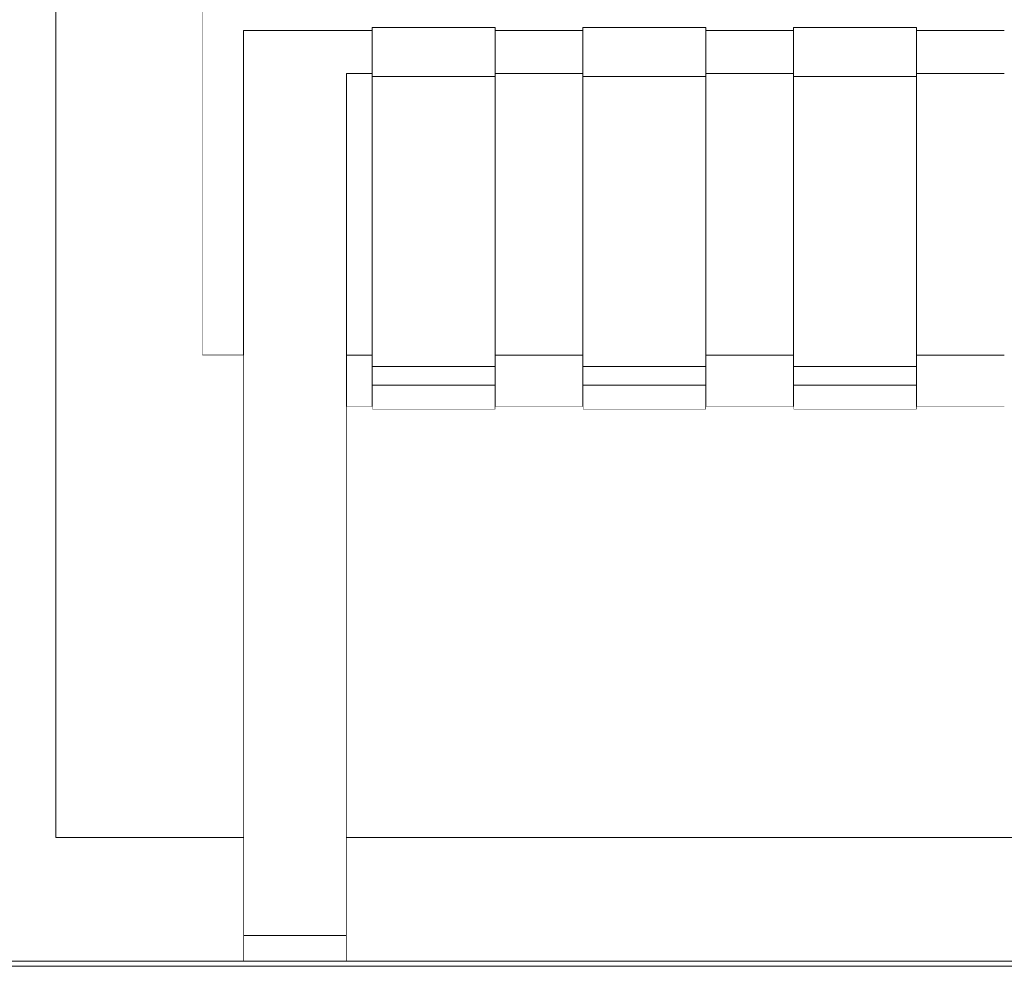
# Model space of a CAD drawing. Header units: millimetres. Extents: x -30280 to 100171, y -17460 to 4378.
# Tile 210 of 256: x 75495 to 75877, y -9810 to -9442. Entities that reach past the tile are written whole.
import ezdxf

# ---------------------------------------------------------------- set-up
doc = ezdxf.new("R2010")
doc.units = ezdxf.units.MM
doc.header["$MEASUREMENT"] = 0
doc.linetypes.add('Wipeout_Contour', pattern=[1000, 0, -1000])
for name, color, linetype in [('Nuevo_09_EI_Mobiliari general', 7, 'Continuous'), ('Nuevo_14_PAV_Soft Light Grey 0554', 7, 'Continuous'), ('Nuevo_Ventanas Archicad', 7, 'Continuous')]:
    doc.layers.add(name, color=color, linetype=linetype)
for name, color, linetype, lineweight in [('Nuevo_09_EI_Mobiliari general_Pluma_Nº__1', 7, 'Continuous', 5), ('Nuevo_14_PAV_Soft Light Grey 0554_Pluma_Nº__29', 7, 'Continuous', 20), ('Nuevo_Ventanas Archicad_Pluma_Nº__1', 7, 'Continuous', 5)]:
    doc.layers.add(name, color=color, linetype=linetype, lineweight=lineweight)

# ---------------------------------------------------------------- blocks, each defined once
blk = doc.blocks.new('Elem Sección_286_3', base_point=(91863.52, -13459.98))
at = {"color": 254, "linetype": 'Wipeout_Contour', "lineweight": 0, "ltscale": 304692.840211}
blk.add_wipeout([(75565.36, -9508.54), (75565.36, -9572.72), (75581.36, -9572.72), (75581.36, -9508.54)], dxfattribs=at).dxf.layer = 'Nuevo_09_EI_Mobiliari general'
at = {"color": 254, "linetype": 'Wipeout_Contour', "lineweight": 0, "ltscale": 304903.17187}
blk.add_wipeout([(75621.36, -9508.54), (75621.36, -9572.72), (75631.36, -9572.72), (75631.36, -9508.54)], dxfattribs=at).dxf.layer = 'Nuevo_09_EI_Mobiliari general'
at = {"color": 254, "linetype": 'Wipeout_Contour', "lineweight": 0, "ltscale": 305179.881891}
blk.add_wipeout([(75679.06, -9508.54), (75679.06, -9572.72), (75713.12, -9572.72), (75713.12, -9508.54)], dxfattribs=at).dxf.layer = 'Nuevo_09_EI_Mobiliari general'
at = {"color": 254, "linetype": 'Wipeout_Contour', "lineweight": 0, "ltscale": 305504.350524}
blk.add_wipeout([(75760.81, -9508.54), (75760.81, -9572.72), (75794.88, -9572.72), (75794.88, -9508.54)], dxfattribs=at).dxf.layer = 'Nuevo_09_EI_Mobiliari general'
at = {"color": 254, "linetype": 'Wipeout_Contour', "lineweight": 0, "ltscale": 305828.824632}
blk.add_wipeout([(75842.57, -9508.54), (75842.57, -9572.72), (75876.64, -9572.72), (75876.64, -9508.54)], dxfattribs=at).dxf.layer = 'Nuevo_09_EI_Mobiliari general'
at = {"color": 254, "linetype": 'Wipeout_Contour', "lineweight": 0, "ltscale": 305205.965855}
blk.add_wipeout([(75679.06, -9592.65), (75679.06, -9592.73), (75713.12, -9592.73), (75713.12, -9592.65)], dxfattribs=at).dxf.layer = 'Nuevo_09_EI_Mobiliari general'
at = {"color": 254, "linetype": 'Wipeout_Contour', "lineweight": 0, "ltscale": 305530.406797}
blk.add_wipeout([(75760.81, -9592.73), (75794.88, -9592.73), (75794.88, -9592.65), (75760.81, -9592.65)], dxfattribs=at).dxf.layer = 'Nuevo_09_EI_Mobiliari general'
at = {"color": 254, "linetype": 'Wipeout_Contour', "lineweight": 0, "ltscale": 305854.853261}
blk.add_wipeout([(75876.64, -9592.65), (75842.57, -9592.65), (75842.57, -9592.73), (75876.64, -9592.73)], dxfattribs=at).dxf.layer = 'Nuevo_09_EI_Mobiliari general'
at = {"color": 254, "linetype": 'Wipeout_Contour', "lineweight": 0, "ltscale": 3979395.991536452}
blk.add_wipeout([(75565.36, -9439.34), (75565.36, -9508.54), (75581.36, -9508.54), (75581.36, -9446.58), (75631.36, -9446.58), (75631.36, -9445.52), (75679.06, -9445.52), (75679.06, -9446.58), (75713.12, -9446.58), (75713.12, -9445.52), (75760.81, -9445.52), (75760.81, -9446.58), (75794.88, -9446.58), (75794.88, -9445.52), (75842.57, -9445.52), (75842.57, -9446.58), (75876.64, -9446.58), (75876.64, -9445.52), (75924.33, -9445.52), (75924.33, -9446.58), (75958.4, -9446.58), (75958.4, -9445.52), (76006.09, -9445.52), (76006.09, -9446.58), (76040.16, -9446.58), (76040.16, -9445.52), (76087.85, -9445.52), (76087.85, -9446.58), (76121.91, -9446.58), (76121.91, -9445.52), (76169.61, -9445.52), (76169.61, -9446.58), (76203.67, -9446.58), (76203.67, -9445.52), (76251.36, -9445.52), (76251.36, -9446.58), (76301.36, -9446.58), (76301.36, -9508.54), (76317.36, -9508.54), (76317.36, -9439.34), (76316.82, -9438.27), (76315.22, -9437.27), (76312.68, -9436.41), (76309.36, -9435.75), (76305.5, -9435.34), (76301.36, -9435.2), (75581.36, -9435.2), (75577.22, -9435.34), (75573.36, -9435.75), (75570.05, -9436.41), (75567.51, -9437.27), (75565.91, -9438.27)], dxfattribs=at).dxf.layer = 'Nuevo_09_EI_Mobiliari general'
at = {"color": 254, "linetype": 'Wipeout_Contour', "lineweight": 0, "ltscale": 305198.70672}
blk.add_wipeout([(75679.06, -9572.72), (75679.06, -9583.77), (75713.12, -9583.77), (75713.12, -9572.72)], dxfattribs=at).dxf.layer = 'Nuevo_09_EI_Mobiliari general'
at = {"color": 254, "linetype": 'Wipeout_Contour', "lineweight": 0, "ltscale": 305523.15537}
blk.add_wipeout([(75760.81, -9572.72), (75760.81, -9583.77), (75794.88, -9583.77), (75794.88, -9572.72)], dxfattribs=at).dxf.layer = 'Nuevo_09_EI_Mobiliari general'
at = {"color": 254, "linetype": 'Wipeout_Contour', "lineweight": 0, "ltscale": 305847.609531}
blk.add_wipeout([(75842.57, -9572.72), (75842.57, -9583.77), (75876.64, -9583.77), (75876.64, -9572.72)], dxfattribs=at).dxf.layer = 'Nuevo_09_EI_Mobiliari general'
at = {"layer": 'Nuevo_09_EI_Mobiliari general_Pluma_Nº__1', "color": 7, "linetype": 'Continuous', "lineweight": 5}
for p in [(75565.36, -9439.34), (75565.36, -9572.72)]:
    blk.add_line(p, (75565.36, -9508.54), dxfattribs=at)
at = {"color": 254, "linetype": 'Wipeout_Contour', "lineweight": 0, "ltscale": 304757.252509}
blk.add_wipeout([(75581.36, -9446.58), (75581.36, -9447.35), (75621.36, -9447.35), (75621.36, -9446.58)], dxfattribs=at).dxf.layer = 'Nuevo_09_EI_Mobiliari general'
at = {"color": 254, "linetype": 'Wipeout_Contour', "lineweight": 0, "ltscale": 305133.233229}
blk.add_wipeout([(75679.06, -9446.58), (75679.06, -9447.35), (75713.12, -9447.35), (75713.12, -9446.58)], dxfattribs=at).dxf.layer = 'Nuevo_09_EI_Mobiliari general'
at = {"color": 254, "linetype": 'Wipeout_Contour', "lineweight": 0, "ltscale": 305457.751389}
blk.add_wipeout([(75760.81, -9447.35), (75794.88, -9447.35), (75794.88, -9446.58), (75760.81, -9446.58)], dxfattribs=at).dxf.layer = 'Nuevo_09_EI_Mobiliari general'
at = {"color": 254, "linetype": 'Wipeout_Contour', "lineweight": 0, "ltscale": 305782.274946}
blk.add_wipeout([(75842.57, -9447.35), (75876.64, -9447.35), (75876.64, -9446.58), (75842.57, -9446.58)], dxfattribs=at).dxf.layer = 'Nuevo_09_EI_Mobiliari general'
at = {"color": 254, "linetype": 'Wipeout_Contour', "lineweight": 0, "ltscale": 304875.846126}
blk.add_wipeout([(75621.36, -9463.3), (75621.36, -9508.54), (75631.36, -9508.54), (75631.36, -9463.3)], dxfattribs=at).dxf.layer = 'Nuevo_09_EI_Mobiliari general'
at = {"color": 254, "linetype": 'Wipeout_Contour', "lineweight": 0, "ltscale": 305152.580926}
blk.add_wipeout([(75679.06, -9463.3), (75679.06, -9508.54), (75713.12, -9508.54), (75713.12, -9463.3)], dxfattribs=at).dxf.layer = 'Nuevo_09_EI_Mobiliari general'
at = {"color": 254, "linetype": 'Wipeout_Contour', "lineweight": 0, "ltscale": 305477.07856}
blk.add_wipeout([(75760.81, -9463.3), (75760.81, -9508.54), (75794.88, -9508.54), (75794.88, -9463.3)], dxfattribs=at).dxf.layer = 'Nuevo_09_EI_Mobiliari general'
at = {"color": 254, "linetype": 'Wipeout_Contour', "lineweight": 0, "ltscale": 305801.581596}
blk.add_wipeout([(75842.57, -9463.3), (75842.57, -9508.54), (75876.64, -9508.54), (75876.64, -9463.3)], dxfattribs=at).dxf.layer = 'Nuevo_09_EI_Mobiliari general'
at = {"color": 254, "linetype": 'Wipeout_Contour', "lineweight": 0, "ltscale": 305201.834528}
blk.add_wipeout([(75713.12, -9583.77), (75679.06, -9583.77), (75679.06, -9585.18), (75713.12, -9585.18)], dxfattribs=at).dxf.layer = 'Nuevo_09_EI_Mobiliari general'
at = {"color": 254, "linetype": 'Wipeout_Contour', "lineweight": 0, "ltscale": 305526.27985}
blk.add_wipeout([(75794.88, -9583.77), (75760.81, -9583.77), (75760.81, -9585.18), (75794.88, -9585.18)], dxfattribs=at).dxf.layer = 'Nuevo_09_EI_Mobiliari general'
at = {"color": 254, "linetype": 'Wipeout_Contour', "lineweight": 0, "ltscale": 305850.730684}
blk.add_wipeout([(75842.57, -9583.77), (75842.57, -9585.18), (75876.64, -9585.18), (75876.64, -9583.77)], dxfattribs=at).dxf.layer = 'Nuevo_09_EI_Mobiliari general'
at = {"color": 254, "linetype": 'Wipeout_Contour', "lineweight": 0, "ltscale": 304759.869223}
blk.add_wipeout([(75581.36, -9447.35), (75581.36, -9457.13), (75621.36, -9457.13), (75621.36, -9447.35)], dxfattribs=at).dxf.layer = 'Nuevo_09_EI_Mobiliari general'
at = {"color": 254, "linetype": 'Wipeout_Contour', "lineweight": 0, "ltscale": 305135.846705}
blk.add_wipeout([(75679.06, -9457.13), (75713.12, -9457.13), (75713.12, -9447.35), (75679.06, -9447.35)], dxfattribs=at).dxf.layer = 'Nuevo_09_EI_Mobiliari general'
at = {"color": 254, "linetype": 'Wipeout_Contour', "lineweight": 0, "ltscale": 305460.362116}
blk.add_wipeout([(75794.88, -9447.35), (75760.81, -9447.35), (75760.81, -9457.13), (75794.88, -9457.13)], dxfattribs=at).dxf.layer = 'Nuevo_09_EI_Mobiliari general'
at = {"color": 254, "linetype": 'Wipeout_Contour', "lineweight": 0, "ltscale": 305784.88289}
blk.add_wipeout([(75842.57, -9447.35), (75842.57, -9457.13), (75876.64, -9457.13), (75876.64, -9447.35)], dxfattribs=at).dxf.layer = 'Nuevo_09_EI_Mobiliari general'
at = {"color": 254, "linetype": 'Wipeout_Contour', "lineweight": 0, "ltscale": 305204.066711}
blk.add_wipeout([(75679.06, -9585.18), (75679.06, -9592.65), (75713.12, -9592.65), (75713.12, -9585.18)], dxfattribs=at).dxf.layer = 'Nuevo_09_EI_Mobiliari general'
at = {"color": 254, "linetype": 'Wipeout_Contour', "lineweight": 0, "ltscale": 305528.50964}
blk.add_wipeout([(75794.88, -9585.18), (75760.81, -9585.18), (75760.81, -9592.65), (75794.88, -9592.65)], dxfattribs=at).dxf.layer = 'Nuevo_09_EI_Mobiliari general'
at = {"color": 254, "linetype": 'Wipeout_Contour', "lineweight": 0, "ltscale": 305852.958104}
blk.add_wipeout([(75876.64, -9585.18), (75842.57, -9585.18), (75842.57, -9592.65), (75876.64, -9592.65)], dxfattribs=at).dxf.layer = 'Nuevo_09_EI_Mobiliari general'
at = {"layer": 'Nuevo_09_EI_Mobiliari general_Pluma_Nº__1', "color": 7, "linetype": 'Continuous', "lineweight": 5}
blk.add_line((75581.36, -9446.58), (75581.36, -9447.35), dxfattribs=at)
at = {"color": 254, "linetype": 'Wipeout_Contour', "lineweight": 0, "ltscale": 305295.076777}
blk.add_wipeout([(75760.81, -9445.52), (75713.12, -9445.52), (75713.12, -9446.74), (75760.81, -9446.74)], dxfattribs=at).dxf.layer = 'Nuevo_09_EI_Mobiliari general'
at = {"color": 254, "linetype": 'Wipeout_Contour', "lineweight": 0, "ltscale": 305619.598092}
blk.add_wipeout([(75842.57, -9445.52), (75794.88, -9445.52), (75794.88, -9446.74), (75842.57, -9446.74)], dxfattribs=at).dxf.layer = 'Nuevo_09_EI_Mobiliari general'
at = {"color": 254, "linetype": 'Wipeout_Contour', "lineweight": 0, "ltscale": 304856.480866}
blk.add_wipeout([(75631.36, -9446.58), (75621.36, -9446.58), (75621.36, -9447.35), (75631.36, -9447.35)], dxfattribs=at).dxf.layer = 'Nuevo_09_EI_Mobiliari general'
at = {"color": 254, "linetype": 'Wipeout_Contour', "lineweight": 0, "ltscale": 304762.589305}
blk.add_wipeout([(75581.36, -9457.13), (75581.36, -9458.32), (75621.36, -9458.32), (75621.36, -9457.13)], dxfattribs=at).dxf.layer = 'Nuevo_09_EI_Mobiliari general'
at = {"color": 254, "linetype": 'Wipeout_Contour', "lineweight": 0, "ltscale": 305138.563434}
blk.add_wipeout([(75713.12, -9457.13), (75679.06, -9457.13), (75679.06, -9458.32), (75713.12, -9458.32)], dxfattribs=at).dxf.layer = 'Nuevo_09_EI_Mobiliari general'
at = {"color": 254, "linetype": 'Wipeout_Contour', "lineweight": 0, "ltscale": 305463.075974}
blk.add_wipeout([(75760.81, -9457.13), (75760.81, -9458.32), (75794.88, -9458.32), (75794.88, -9457.13)], dxfattribs=at).dxf.layer = 'Nuevo_09_EI_Mobiliari general'
at = {"color": 254, "linetype": 'Wipeout_Contour', "lineweight": 0, "ltscale": 305787.593846}
blk.add_wipeout([(75842.57, -9458.32), (75876.64, -9458.32), (75876.64, -9457.13), (75842.57, -9457.13)], dxfattribs=at).dxf.layer = 'Nuevo_09_EI_Mobiliari general'
at = {"color": 254, "linetype": 'Wipeout_Contour', "lineweight": 0, "ltscale": 305366.322739}
blk.add_wipeout([(75760.81, -9584.34), (75713.12, -9584.34), (75713.12, -9593.62), (75760.81, -9593.62)], dxfattribs=at).dxf.layer = 'Nuevo_09_EI_Mobiliari general'
at = {"color": 254, "linetype": 'Wipeout_Contour', "lineweight": 0, "ltscale": 305690.768419}
blk.add_wipeout([(75842.57, -9584.34), (75794.88, -9584.34), (75794.88, -9593.62), (75842.57, -9593.62)], dxfattribs=at).dxf.layer = 'Nuevo_09_EI_Mobiliari general'
at = {"color": 254, "linetype": 'Wipeout_Contour', "lineweight": 0, "ltscale": 304764.122205}
blk.add_wipeout([(75581.36, -9463.3), (75621.36, -9463.3), (75621.36, -9458.32), (75581.36, -9458.32)], dxfattribs=at).dxf.layer = 'Nuevo_09_EI_Mobiliari general'
at = {"color": 254, "linetype": 'Wipeout_Contour', "lineweight": 0, "ltscale": 305140.094442}
blk.add_wipeout([(75713.12, -9458.32), (75679.06, -9458.32), (75679.06, -9463.3), (75713.12, -9463.3)], dxfattribs=at).dxf.layer = 'Nuevo_09_EI_Mobiliari general'
at = {"color": 254, "linetype": 'Wipeout_Contour', "lineweight": 0, "ltscale": 305464.605354}
blk.add_wipeout([(75794.88, -9458.32), (75760.81, -9458.32), (75760.81, -9463.3), (75794.88, -9463.3)], dxfattribs=at).dxf.layer = 'Nuevo_09_EI_Mobiliari general'
at = {"color": 254, "linetype": 'Wipeout_Contour', "lineweight": 0, "ltscale": 305789.121607}
blk.add_wipeout([(75842.57, -9458.32), (75842.57, -9463.3), (75876.64, -9463.3), (75876.64, -9458.32)], dxfattribs=at).dxf.layer = 'Nuevo_09_EI_Mobiliari general'
at = {"color": 254, "linetype": 'Wipeout_Contour', "lineweight": 0, "ltscale": 305362.162453}
blk.add_wipeout([(75713.12, -9584.34), (75760.81, -9584.34), (75760.81, -9577.05), (75713.12, -9577.05)], dxfattribs=at).dxf.layer = 'Nuevo_09_EI_Mobiliari general'
at = {"color": 254, "linetype": 'Wipeout_Contour', "lineweight": 0, "ltscale": 305686.612548}
blk.add_wipeout([(75794.88, -9584.34), (75842.57, -9584.34), (75842.57, -9577.05), (75794.88, -9577.05)], dxfattribs=at).dxf.layer = 'Nuevo_09_EI_Mobiliari general'
at = {"color": 254, "linetype": 'Wipeout_Contour', "lineweight": 0, "ltscale": 305368.687246}
blk.add_wipeout([(75760.81, -9593.62), (75713.12, -9593.62), (75713.12, -9593.75), (75760.81, -9593.75)], dxfattribs=at).dxf.layer = 'Nuevo_09_EI_Mobiliari general'
at = {"color": 254, "linetype": 'Wipeout_Contour', "lineweight": 0, "ltscale": 305693.130416}
blk.add_wipeout([(75842.57, -9593.62), (75794.88, -9593.62), (75794.88, -9593.75), (75842.57, -9593.75)], dxfattribs=at).dxf.layer = 'Nuevo_09_EI_Mobiliari general'
at = {"layer": 'Nuevo_09_EI_Mobiliari general_Pluma_Nº__1', "color": 7, "linetype": 'Continuous', "lineweight": 5}
for p, q in [((75581.36, -9447.35), (75581.36, -9457.13)), ((75581.36, -9457.13), (75581.36, -9458.32)), ((75713.12, -9584.34), (75713.12, -9593.62)), ((75760.81, -9584.34), (75713.12, -9584.34)), ((75760.81, -9584.34), (75760.81, -9593.62)), ((75794.88, -9584.34), (75794.88, -9593.62)), ((75842.57, -9584.34), (75794.88, -9584.34)), ((75842.57, -9584.34), (75842.57, -9593.62)), ((75713.12, -9593.62), (75713.12, -9593.75)), ((75760.81, -9593.75), (75713.12, -9593.75)), ((75794.88, -9592.73), (75760.81, -9592.73)), ((75760.81, -9593.62), (75760.81, -9593.75)), ((75794.88, -9593.62), (75794.88, -9593.75)), ((75842.57, -9593.75), (75794.88, -9593.75)), ((75876.64, -9592.73), (75842.57, -9592.73)), ((75842.57, -9593.62), (75842.57, -9593.75))]:
    blk.add_line(p, q, dxfattribs=at)
at = {"color": 254, "linetype": 'Wipeout_Contour', "lineweight": 0, "ltscale": 304859.096727}
blk.add_wipeout([(75631.36, -9447.35), (75621.36, -9447.35), (75621.36, -9457.13), (75631.36, -9457.13)], dxfattribs=at).dxf.layer = 'Nuevo_09_EI_Mobiliari general'
at = {"color": 254, "linetype": 'Wipeout_Contour', "lineweight": 0, "ltscale": 305298.001037}
blk.add_wipeout([(75760.81, -9446.74), (75713.12, -9446.74), (75713.12, -9457.33), (75760.81, -9457.33)], dxfattribs=at).dxf.layer = 'Nuevo_09_EI_Mobiliari general'
at = {"color": 254, "linetype": 'Wipeout_Contour', "lineweight": 0, "ltscale": 305622.519246}
blk.add_wipeout([(75842.57, -9446.74), (75794.88, -9446.74), (75794.88, -9457.33), (75842.57, -9457.33)], dxfattribs=at).dxf.layer = 'Nuevo_09_EI_Mobiliari general'
at = {"color": 254, "linetype": 'Wipeout_Contour', "lineweight": 0, "ltscale": 304770.49103}
blk.add_wipeout([(75621.36, -9463.3), (75581.36, -9463.3), (75581.36, -9483.93), (75621.36, -9483.93)], dxfattribs=at).dxf.layer = 'Nuevo_09_EI_Mobiliari general'
at = {"color": 254, "linetype": 'Wipeout_Contour', "lineweight": 0, "ltscale": 305981.222472}
blk.add_wipeout([(75876.64, -9464.49), (75876.64, -9577.05), (75924.33, -9577.05), (75924.33, -9464.49)], dxfattribs=at).dxf.layer = 'Nuevo_09_EI_Mobiliari general'
at = {"layer": 'Nuevo_09_EI_Mobiliari general_Pluma_Nº__1', "color": 7, "linetype": 'Continuous', "lineweight": 5}
for p, q in [((75713.12, -9445.52), (75713.12, -9446.74)), ((75760.81, -9445.52), (75713.12, -9445.52)), ((75760.81, -9445.52), (75760.81, -9446.74)), ((75794.88, -9445.52), (75794.88, -9446.74)), ((75842.57, -9445.52), (75794.88, -9445.52)), ((75842.57, -9445.52), (75842.57, -9446.74)), ((75581.36, -9446.58), (75621.36, -9446.58)), ((75794.88, -9446.58), (75760.81, -9446.58)), ((75876.64, -9446.58), (75842.57, -9446.58)), ((75581.36, -9458.32), (75581.36, -9463.3))]:
    blk.add_line(p, q, dxfattribs=at)
at = {"color": 254, "linetype": 'Wipeout_Contour', "lineweight": 0, "ltscale": 304970.560828}
blk.add_wipeout([(75679.06, -9445.52), (75631.36, -9445.52), (75631.36, -9446.74), (75679.06, -9446.74)], dxfattribs=at).dxf.layer = 'Nuevo_09_EI_Mobiliari general'
at = {"color": 254, "linetype": 'Wipeout_Contour', "lineweight": 0, "ltscale": 304861.815927}
blk.add_wipeout([(75631.36, -9457.13), (75621.36, -9457.13), (75621.36, -9458.32), (75631.36, -9458.32)], dxfattribs=at).dxf.layer = 'Nuevo_09_EI_Mobiliari general'
at = {"color": 254, "linetype": 'Wipeout_Contour', "lineweight": 0, "ltscale": 305301.088995}
blk.add_wipeout([(75760.81, -9457.33), (75713.12, -9457.33), (75713.12, -9459.21), (75760.81, -9459.21)], dxfattribs=at).dxf.layer = 'Nuevo_09_EI_Mobiliari general'
at = {"color": 254, "linetype": 'Wipeout_Contour', "lineweight": 0, "ltscale": 305625.603926}
blk.add_wipeout([(75842.57, -9457.33), (75794.88, -9457.33), (75794.88, -9459.21), (75842.57, -9459.21)], dxfattribs=at).dxf.layer = 'Nuevo_09_EI_Mobiliari general'
at = {"color": 254, "linetype": 'Wipeout_Contour', "lineweight": 0, "ltscale": 304779.508299}
blk.add_wipeout([(75621.36, -9483.93), (75581.36, -9483.93), (75581.36, -9499.53), (75621.36, -9499.53)], dxfattribs=at).dxf.layer = 'Nuevo_09_EI_Mobiliari general'
at = {"layer": 'Nuevo_09_EI_Mobiliari general_Pluma_Nº__1', "color": 7, "linetype": 'Continuous', "lineweight": 5}
blk.add_line((75581.36, -9463.3), (75581.36, -9483.93), dxfattribs=at)
at = {"color": 254, "linetype": 'Wipeout_Contour', "lineweight": 0, "ltscale": 304863.348324}
blk.add_wipeout([(75621.36, -9458.32), (75621.36, -9463.3), (75631.36, -9463.3), (75631.36, -9458.32)], dxfattribs=at).dxf.layer = 'Nuevo_09_EI_Mobiliari general'
at = {"color": 254, "linetype": 'Wipeout_Contour', "lineweight": 0, "ltscale": 305302.864313}
blk.add_wipeout([(75713.12, -9459.21), (75713.12, -9464.49), (75760.81, -9464.49), (75760.81, -9459.21)], dxfattribs=at).dxf.layer = 'Nuevo_09_EI_Mobiliari general'
at = {"color": 254, "linetype": 'Wipeout_Contour', "lineweight": 0, "ltscale": 305627.377359}
blk.add_wipeout([(75794.88, -9459.21), (75794.88, -9464.49), (75842.57, -9464.49), (75842.57, -9459.21)], dxfattribs=at).dxf.layer = 'Nuevo_09_EI_Mobiliari general'
at = {"color": 254, "linetype": 'Wipeout_Contour', "lineweight": 0, "ltscale": 304788.709618}
blk.add_wipeout([(75581.36, -9520.82), (75621.36, -9520.82), (75621.36, -9499.53), (75581.36, -9499.53)], dxfattribs=at).dxf.layer = 'Nuevo_09_EI_Mobiliari general'
at = {"layer": 'Nuevo_09_EI_Mobiliari general_Pluma_Nº__1', "color": 7, "linetype": 'Continuous', "lineweight": 5}
for p, q in [((75713.12, -9446.74), (75713.12, -9457.33)), ((75760.81, -9446.74), (75760.81, -9457.33)), ((75794.88, -9446.74), (75794.88, -9457.33)), ((75842.57, -9446.74), (75842.57, -9457.33)), ((75713.12, -9457.33), (75713.12, -9459.21)), ((75760.81, -9457.33), (75760.81, -9459.21)), ((75794.88, -9457.33), (75794.88, -9459.21)), ((75842.57, -9457.33), (75842.57, -9459.21)), ((75621.36, -9463.3), (75621.36, -9483.93)), ((75581.36, -9483.93), (75581.36, -9499.53)), ((75621.36, -9483.93), (75621.36, -9499.53))]:
    blk.add_line(p, q, dxfattribs=at)
at = {"color": 254, "linetype": 'Wipeout_Contour', "lineweight": 0, "ltscale": 304973.488199}
blk.add_wipeout([(75679.06, -9446.74), (75631.36, -9446.74), (75631.36, -9457.33), (75679.06, -9457.33)], dxfattribs=at).dxf.layer = 'Nuevo_09_EI_Mobiliari general'
at = {"color": 254, "linetype": 'Wipeout_Contour', "lineweight": 0, "ltscale": 305332.253349}
blk.add_wipeout([(75713.12, -9464.49), (75713.12, -9577.05), (75760.81, -9577.05), (75760.81, -9464.49)], dxfattribs=at).dxf.layer = 'Nuevo_09_EI_Mobiliari general'
at = {"color": 254, "linetype": 'Wipeout_Contour', "lineweight": 0, "ltscale": 305656.735195}
blk.add_wipeout([(75794.88, -9577.05), (75842.57, -9577.05), (75842.57, -9464.49), (75794.88, -9464.49)], dxfattribs=at).dxf.layer = 'Nuevo_09_EI_Mobiliari general'
at = {"color": 254, "linetype": 'Wipeout_Contour', "lineweight": 0, "ltscale": 304800.723773}
blk.add_wipeout([(75621.36, -9520.82), (75581.36, -9520.82), (75581.36, -9547.6), (75621.36, -9547.6)], dxfattribs=at).dxf.layer = 'Nuevo_09_EI_Mobiliari general'
at = {"layer": 'Nuevo_09_EI_Mobiliari general_Pluma_Nº__1', "color": 7, "linetype": 'Continuous', "lineweight": 5}
for p, q in [((75631.36, -9445.52), (75631.36, -9446.74)), ((75679.06, -9445.52), (75631.36, -9445.52)), ((75679.06, -9445.52), (75679.06, -9446.74)), ((75631.36, -9446.58), (75621.36, -9446.58)), ((75713.12, -9446.58), (75679.06, -9446.58)), ((75713.12, -9459.21), (75713.12, -9464.49)), ((75760.81, -9459.21), (75760.81, -9464.49)), ((75794.88, -9459.21), (75794.88, -9464.49)), ((75842.57, -9459.21), (75842.57, -9464.49)), ((75760.81, -9464.49), (75713.12, -9464.49)), ((75713.12, -9464.49), (75713.12, -9577.05)), ((75794.88, -9463.3), (75760.81, -9463.3)), ((75760.81, -9577.05), (75760.81, -9464.49)), ((75842.57, -9464.49), (75794.88, -9464.49)), ((75794.88, -9464.49), (75794.88, -9577.05)), ((75876.64, -9463.3), (75842.57, -9463.3)), ((75842.57, -9577.05), (75842.57, -9464.49)), ((75581.36, -9499.53), (75581.36, -9520.82)), ((75621.36, -9499.53), (75621.36, -9520.82)), ((75760.81, -9572.72), (75794.88, -9572.72)), ((75842.57, -9572.72), (75876.64, -9572.72)), ((75713.12, -9577.05), (75713.12, -9584.34)), ((75713.12, -9577.05), (75760.81, -9577.05)), ((75760.81, -9577.05), (75760.81, -9584.34)), ((75794.88, -9577.05), (75794.88, -9584.34)), ((75794.88, -9577.05), (75842.57, -9577.05)), ((75842.57, -9577.05), (75842.57, -9584.34))]:
    blk.add_line(p, q, dxfattribs=at)
at = {"color": 254, "linetype": 'Wipeout_Contour', "lineweight": 0, "ltscale": 304976.579443}
blk.add_wipeout([(75679.06, -9457.33), (75631.36, -9457.33), (75631.36, -9459.21), (75679.06, -9459.21)], dxfattribs=at).dxf.layer = 'Nuevo_09_EI_Mobiliari general'
at = {"color": 254, "linetype": 'Wipeout_Contour', "lineweight": 0, "ltscale": 304815.456361}
blk.add_wipeout([(75581.36, -9547.6), (75581.36, -9579.6), (75621.36, -9579.6), (75621.36, -9547.6)], dxfattribs=at).dxf.layer = 'Nuevo_09_EI_Mobiliari general'
at = {"layer": 'Nuevo_09_EI_Mobiliari general_Pluma_Nº__1', "color": 7, "linetype": 'Continuous', "lineweight": 5}
for p, q in [((75581.36, -9520.82), (75581.36, -9547.6)), ((75621.36, -9520.82), (75621.36, -9547.6)), ((75565.36, -9572.72), (75581.36, -9572.72))]:
    blk.add_line(p, q, dxfattribs=at)
at = {"color": 254, "linetype": 'Wipeout_Contour', "lineweight": 0, "ltscale": 304978.35665}
blk.add_wipeout([(75631.36, -9459.21), (75631.36, -9464.49), (75679.06, -9464.49), (75679.06, -9459.21)], dxfattribs=at).dxf.layer = 'Nuevo_09_EI_Mobiliari general'
at = {"color": 254, "linetype": 'Wipeout_Contour', "lineweight": 0, "ltscale": 304832.790392}
blk.add_wipeout([(75621.36, -9579.6), (75581.36, -9579.6), (75581.36, -9616.53), (75621.36, -9616.53)], dxfattribs=at).dxf.layer = 'Nuevo_09_EI_Mobiliari general'
at = {"layer": 'Nuevo_09_EI_Mobiliari general_Pluma_Nº__1', "color": 7, "linetype": 'Continuous', "lineweight": 5}
for p, q in [((75631.36, -9446.74), (75631.36, -9457.33)), ((75679.06, -9446.74), (75679.06, -9457.33)), ((75631.36, -9457.33), (75631.36, -9459.21)), ((75679.06, -9457.33), (75679.06, -9459.21)), ((75581.36, -9547.6), (75581.36, -9579.6))]:
    blk.add_line(p, q, dxfattribs=at)
at = {"color": 254, "linetype": 'Wipeout_Contour', "lineweight": 0, "ltscale": 304922.013805}
blk.add_wipeout([(75621.36, -9572.72), (75621.36, -9583.77), (75631.36, -9583.77), (75631.36, -9572.72)], dxfattribs=at).dxf.layer = 'Nuevo_09_EI_Mobiliari general'
at = {"color": 254, "linetype": 'Wipeout_Contour', "lineweight": 0, "ltscale": 304929.279523}
blk.add_wipeout([(75621.36, -9592.65), (75621.36, -9592.73), (75631.36, -9592.73), (75631.36, -9592.65)], dxfattribs=at).dxf.layer = 'Nuevo_09_EI_Mobiliari general'
at = {"color": 254, "linetype": 'Wipeout_Contour', "lineweight": 0, "ltscale": 304847.04515}
blk.add_wipeout([(75581.36, -9616.53), (75581.36, -9636.13), (75621.36, -9636.13), (75621.36, -9616.53)], dxfattribs=at).dxf.layer = 'Nuevo_09_EI_Mobiliari general'
at = {"layer": 'Nuevo_09_EI_Mobiliari general_Pluma_Nº__1', "color": 7, "linetype": 'Continuous', "lineweight": 5}
for p, q in [((75621.36, -9547.6), (75621.36, -9579.6)), ((75581.36, -9579.6), (75581.36, -9616.53))]:
    blk.add_line(p, q, dxfattribs=at)
at = {"color": 254, "linetype": 'Wipeout_Contour', "lineweight": 0, "ltscale": 304925.144437}
blk.add_wipeout([(75621.36, -9583.77), (75621.36, -9585.18), (75631.36, -9585.18), (75631.36, -9583.77)], dxfattribs=at).dxf.layer = 'Nuevo_09_EI_Mobiliari general'
at = {"color": 254, "linetype": 'Wipeout_Contour', "lineweight": 0, "ltscale": 304853.251889}
blk.add_wipeout([(75581.36, -9636.13), (75581.36, -9641.09), (75621.36, -9641.09), (75621.36, -9636.13)], dxfattribs=at).dxf.layer = 'Nuevo_09_EI_Mobiliari general'
at = {"layer": 'Nuevo_09_EI_Mobiliari general_Pluma_Nº__1', "color": 7, "linetype": 'Continuous', "lineweight": 5}
for p, q in [((75581.36, -9616.53), (75581.36, -9636.13)), ((75621.36, -9616.53), (75621.36, -9636.13))]:
    blk.add_line(p, q, dxfattribs=at)
at = {"color": 254, "linetype": 'Wipeout_Contour', "lineweight": 0, "ltscale": 304927.378632}
blk.add_wipeout([(75621.36, -9585.18), (75621.36, -9592.65), (75631.36, -9592.65), (75631.36, -9585.18)], dxfattribs=at).dxf.layer = 'Nuevo_09_EI_Mobiliari general'
at = {"color": 254, "linetype": 'Wipeout_Contour', "lineweight": 0, "ltscale": 304855.745541}
blk.add_wipeout([(75581.36, -9641.09), (75581.36, -9645.99), (75621.36, -9645.99), (75621.36, -9641.09)], dxfattribs=at).dxf.layer = 'Nuevo_09_EI_Mobiliari general'
at = {"layer": 'Nuevo_09_EI_Mobiliari general_Pluma_Nº__1', "color": 7, "linetype": 'Continuous', "lineweight": 5}
for p, q in [((75621.36, -9579.6), (75621.36, -9616.53)), ((75581.36, -9636.13), (75581.36, -9641.09)), ((75621.36, -9636.13), (75621.36, -9641.09))]:
    blk.add_line(p, q, dxfattribs=at)
at = {"color": 254, "linetype": 'Wipeout_Contour', "lineweight": 0, "ltscale": 305041.882585}
blk.add_wipeout([(75679.06, -9584.34), (75631.36, -9584.34), (75631.36, -9593.62), (75679.06, -9593.62)], dxfattribs=at).dxf.layer = 'Nuevo_09_EI_Mobiliari general'
at = {"color": 254, "linetype": 'Wipeout_Contour', "lineweight": 0, "ltscale": 304858.008701}
blk.add_wipeout([(75581.36, -9645.99), (75581.36, -9650.03), (75621.36, -9650.03), (75621.36, -9645.99)], dxfattribs=at).dxf.layer = 'Nuevo_09_EI_Mobiliari general'
at = {"layer": 'Nuevo_09_EI_Mobiliari general_Pluma_Nº__1', "color": 7, "linetype": 'Continuous', "lineweight": 5}
for p, q in [((75581.36, -9641.09), (75581.36, -9645.99)), ((75621.36, -9641.09), (75621.36, -9645.99))]:
    blk.add_line(p, q, dxfattribs=at)
at = {"color": 254, "linetype": 'Wipeout_Contour', "lineweight": 0, "ltscale": 305037.717875}
blk.add_wipeout([(75631.36, -9577.05), (75631.36, -9584.34), (75679.06, -9584.34), (75679.06, -9577.05)], dxfattribs=at).dxf.layer = 'Nuevo_09_EI_Mobiliari general'
at = {"color": 254, "linetype": 'Wipeout_Contour', "lineweight": 0, "ltscale": 305044.249606}
blk.add_wipeout([(75679.06, -9593.62), (75631.36, -9593.62), (75631.36, -9593.75), (75679.06, -9593.75)], dxfattribs=at).dxf.layer = 'Nuevo_09_EI_Mobiliari general'
at = {"color": 254, "linetype": 'Wipeout_Contour', "lineweight": 0, "ltscale": 304868.709721}
blk.add_wipeout([(75621.36, -9650.03), (75581.36, -9650.03), (75581.36, -9688.18), (75621.36, -9688.18)], dxfattribs=at).dxf.layer = 'Nuevo_09_EI_Mobiliari general'
at = {"layer": 'Nuevo_09_EI_Mobiliari general_Pluma_Nº__1', "color": 7, "linetype": 'Continuous', "lineweight": 5}
for p, q in [((75631.36, -9584.34), (75631.36, -9593.62)), ((75679.06, -9584.34), (75631.36, -9584.34)), ((75679.06, -9584.34), (75679.06, -9593.62)), ((75631.36, -9592.73), (75621.36, -9592.73)), ((75631.36, -9593.62), (75631.36, -9593.75)), ((75679.06, -9593.75), (75631.36, -9593.75)), ((75713.12, -9592.73), (75679.06, -9592.73)), ((75679.06, -9593.62), (75679.06, -9593.75)), ((75581.36, -9645.99), (75581.36, -9650.03)), ((75621.36, -9645.99), (75621.36, -9650.03))]:
    blk.add_line(p, q, dxfattribs=at)
at = {"color": 254, "linetype": 'Wipeout_Contour', "lineweight": 0, "ltscale": 305007.776952}
blk.add_wipeout([(75631.36, -9464.49), (75631.36, -9577.05), (75679.06, -9577.05), (75679.06, -9464.49)], dxfattribs=at).dxf.layer = 'Nuevo_09_EI_Mobiliari general'
at = {"color": 254, "linetype": 'Wipeout_Contour', "lineweight": 0, "ltscale": 304886.764553}
blk.add_wipeout([(75581.36, -9688.18), (75581.36, -9721.07), (75621.36, -9721.07), (75621.36, -9688.18)], dxfattribs=at).dxf.layer = 'Nuevo_09_EI_Mobiliari general'
at = {"layer": 'Nuevo_09_EI_Mobiliari general_Pluma_Nº__1', "color": 7, "linetype": 'Continuous', "lineweight": 5}
for p, q in [((75631.36, -9459.21), (75631.36, -9464.49)), ((75679.06, -9459.21), (75679.06, -9464.49)), ((75631.36, -9463.3), (75621.36, -9463.3)), ((75679.06, -9464.49), (75631.36, -9464.49)), ((75631.36, -9464.49), (75631.36, -9577.05)), ((75713.12, -9463.3), (75679.06, -9463.3)), ((75679.06, -9577.05), (75679.06, -9464.49)), ((75621.36, -9572.72), (75631.36, -9572.72)), ((75679.06, -9572.72), (75713.12, -9572.72)), ((75631.36, -9577.05), (75631.36, -9584.34)), ((75631.36, -9577.05), (75679.06, -9577.05)), ((75679.06, -9577.05), (75679.06, -9584.34)), ((75581.36, -9650.03), (75581.36, -9688.18)), ((75621.36, -9650.03), (75621.36, -9688.18))]:
    blk.add_line(p, q, dxfattribs=at)
at = {"color": 254, "linetype": 'Wipeout_Contour', "lineweight": 0, "ltscale": 304902.124958}
blk.add_wipeout([(75581.36, -9748.41), (75621.36, -9748.41), (75621.36, -9721.07), (75581.36, -9721.07)], dxfattribs=at).dxf.layer = 'Nuevo_09_EI_Mobiliari general'
at = {"layer": 'Nuevo_09_EI_Mobiliari general_Pluma_Nº__1', "color": 7, "linetype": 'Continuous', "lineweight": 5}
for p, q in [((75581.36, -9688.18), (75581.36, -9721.07)), ((75621.36, -9688.18), (75621.36, -9721.07))]:
    blk.add_line(p, q, dxfattribs=at)
at = {"color": 254, "linetype": 'Wipeout_Contour', "lineweight": 0, "ltscale": 304914.622483}
blk.add_wipeout([(75581.36, -9769.95), (75621.36, -9769.95), (75621.36, -9748.41), (75581.36, -9748.41)], dxfattribs=at).dxf.layer = 'Nuevo_09_EI_Mobiliari general'
at = {"layer": 'Nuevo_09_EI_Mobiliari general_Pluma_Nº__1', "color": 7, "linetype": 'Continuous', "lineweight": 5}
for p, q in [((75581.36, -9721.07), (75581.36, -9748.41)), ((75621.36, -9721.07), (75621.36, -9748.41))]:
    blk.add_line(p, q, dxfattribs=at)
at = {"color": 254, "linetype": 'Wipeout_Contour', "lineweight": 0, "ltscale": 304924.119182}
blk.add_wipeout([(75581.36, -9785.47), (75621.36, -9785.47), (75621.36, -9769.95), (75581.36, -9769.95)], dxfattribs=at).dxf.layer = 'Nuevo_09_EI_Mobiliari general'
at = {"layer": 'Nuevo_09_EI_Mobiliari general_Pluma_Nº__1', "color": 7, "linetype": 'Continuous', "lineweight": 5}
for p, q in [((75581.36, -9748.41), (75581.36, -9769.95)), ((75621.36, -9748.41), (75621.36, -9769.95))]:
    blk.add_line(p, q, dxfattribs=at)
at = {"color": 254, "linetype": 'Wipeout_Contour', "lineweight": 0, "ltscale": 304930.509697}
blk.add_wipeout([(75581.36, -9794.85), (75621.36, -9794.85), (75621.36, -9785.47), (75581.36, -9785.47)], dxfattribs=at).dxf.layer = 'Nuevo_09_EI_Mobiliari general'
at = {"layer": 'Nuevo_09_EI_Mobiliari general_Pluma_Nº__1', "color": 7, "linetype": 'Continuous', "lineweight": 5}
for p, q in [((75581.36, -9769.95), (75581.36, -9785.47)), ((75621.36, -9769.95), (75621.36, -9785.47))]:
    blk.add_line(p, q, dxfattribs=at)
at = {"color": 254, "linetype": 'Wipeout_Contour', "lineweight": 0, "ltscale": 304933.722876}
blk.add_wipeout([(75621.36, -9794.85), (75581.36, -9794.85), (75581.36, -9797.98), (75621.36, -9797.98)], dxfattribs=at).dxf.layer = 'Nuevo_09_EI_Mobiliari general'
at = {"layer": 'Nuevo_09_EI_Mobiliari general_Pluma_Nº__1', "color": 7, "linetype": 'Continuous', "lineweight": 5}
for p, q in [((75581.36, -9785.47), (75581.36, -9794.85)), ((75621.36, -9785.47), (75621.36, -9794.85))]:
    blk.add_line(p, q, dxfattribs=at)
at = {"color": 254, "linetype": 'Wipeout_Contour', "lineweight": 0, "ltscale": 304934.785354}
blk.add_wipeout([(75581.36, -9797.98), (75581.36, -9798.98), (75621.36, -9798.98), (75621.36, -9797.98)], dxfattribs=at).dxf.layer = 'Nuevo_09_EI_Mobiliari general'
at = {"color": 254, "linetype": 'Wipeout_Contour', "lineweight": 0, "ltscale": 304937.355546}
blk.add_wipeout([(75621.36, -9798.98), (75581.36, -9798.98), (75581.36, -9807.98), (75621.36, -9807.98)], dxfattribs=at).dxf.layer = 'Nuevo_09_EI_Mobiliari general'
at = {"layer": 'Nuevo_09_EI_Mobiliari general_Pluma_Nº__1', "color": 7, "linetype": 'Continuous', "lineweight": 5}
for p, q in [((75581.36, -9794.85), (75581.36, -9797.98)), ((75621.36, -9794.85), (75621.36, -9797.98)), ((75581.36, -9797.98), (75581.36, -9798.98)), ((75581.36, -9797.98), (75621.36, -9797.98)), ((75581.36, -9798.98), (75581.36, -9807.98)), ((75621.36, -9797.98), (75621.36, -9798.98)), ((75621.36, -9798.98), (75621.36, -9807.98))]:
    blk.add_line(p, q, dxfattribs=at)
blk = doc.blocks.new('Elem Sección_318_3', base_point=(91863.52, -13459.98))
at = {"color": 254, "linetype": 'Wipeout_Contour', "lineweight": 0, "ltscale": 304004.169078}
blk.add_wipeout([(75468.49, -7749.98), (75468.49, -9759.98), (75508.49, -9759.98), (75508.49, -7749.98)], dxfattribs=at).dxf.layer = 'Nuevo_Ventanas Archicad'
at = {"color": 254, "linetype": 'Wipeout_Contour', "lineweight": 0, "ltscale": 306276.194222}
blk.add_wipeout([(75621.36, -9807.98), (76261.36, -9807.98), (76261.36, -9759.98), (75621.36, -9759.98)], dxfattribs=at).dxf.layer = 'Nuevo_Ventanas Archicad'
at = {"color": 254, "linetype": 'Wipeout_Contour', "lineweight": 0, "ltscale": 380760.86036}
blk.add_wipeout([(75468.49, -9759.98), (75468.49, -9807.98), (75581.36, -9807.98), (75581.36, -9759.98), (75508.49, -9759.98)], dxfattribs=at).dxf.layer = 'Nuevo_Ventanas Archicad'
at = {"color": 254, "linetype": 'Wipeout_Contour', "lineweight": 0, "ltscale": 7743803.953411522}
blk.add_wipeout([(75508.49, -9759.98), (75581.36, -9759.98), (75581.36, -9572.72), (75565.36, -9572.72), (75565.36, -9465.33), (75565.36, -9427.32), (75565.36, -9115.01), (75565.36, -9105.4), (75565.36, -9059.76), (75565.91, -9055.67), (75567.51, -9051.85), (75569.36, -9049.46), (75569.36, -9047.89), (75570.94, -9047.89), (75573.36, -9046.05), (75577.22, -9044.47), (75581.36, -9043.93), (76301.36, -9043.93), (76305.5, -9044.47), (76309.36, -9046.05), (76311.78, -9047.89), (76313.36, -9047.89), (76313.36, -9049.46), (76315.22, -9051.85), (76316.82, -9055.67), (76317.36, -9059.76), (76317.36, -9105.4), (76317.36, -9115.01), (76317.36, -9467.64), (76317.36, -9482.6), (76317.36, -9501.04), (76317.36, -9508.54), (76317.36, -9572.72), (76301.36, -9572.72), (76301.36, -9759.98), (76480.4, -9759.98), (76480.4, -9572.72), (76464.4, -9572.72), (76464.4, -9059.76), (76464.95, -9055.67), (76466.54, -9051.85), (76468.4, -9049.46), (76468.4, -9047.89), (76469.98, -9047.89), (76472.4, -9046.05), (76476.26, -9044.47), (76480.4, -9043.93), (77200.4, -9043.93), (77204.54, -9044.47), (77208.4, -9046.05), (77210.82, -9047.89), (77212.4, -9047.89), (77212.4, -9049.46), (77214.26, -9051.85), (77215.86, -9055.67), (77216.4, -9059.76), (77216.4, -9467.64), (77216.4, -9501.04), (77216.4, -9572.72), (77200.4, -9572.72), (77200.4, -9759.98), (77392.66, -9759.98), (77392.66, -9572.72), (77376.66, -9572.72), (77376.66, -9508.54), (77376.66, -9501.04), (77376.66, -9482.6), (77376.66, -9443.87), (77376.66, -9115.01), (77376.66, -9105.4), (77376.66, -9059.76), (77377.21, -9055.67), (77378.8, -9051.85), (77380.66, -9049.46), (77380.66, -9047.89), (77382.24, -9047.89), (77384.66, -9046.05), (77388.52, -9044.47), (77392.66, -9043.93), (78112.66, -9043.93), (78116.8, -9044.47), (78120.66, -9046.05), (78123.08, -9047.89), (78124.66, -9047.89), (78124.66, -9049.46), (78126.52, -9051.85), (78128.11, -9055.67), (78128.66, -9059.76), (78128.66, -9105.4), (78128.66, -9115.01), (78128.66, -9443.87), (78128.66, -9482.6), (78128.66, -9501.04), (78128.66, -9508.54), (78128.66, -9572.72), (78112.66, -9572.72), (78112.66, -9759.98), (78598.47, -9759.98), (78598.47, -7749.98), (75508.49, -7749.98)], dxfattribs=at).dxf.layer = 'Nuevo_Ventanas Archicad'
at = {"layer": 'Nuevo_Ventanas Archicad_Pluma_Nº__1', "color": 7, "linetype": 'Continuous', "lineweight": 5}
for p, q in [((75508.49, -9759.98), (75508.49, -7749.98)), ((75581.36, -9759.98), (75508.49, -9759.98))]:
    blk.add_line(p, q, dxfattribs=at)
at = {"color": 254, "linetype": 'Wipeout_Contour', "lineweight": 0, "ltscale": 2755656.434847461}
blk.add_wipeout([(75621.36, -9759.98), (76261.36, -9759.98), (76261.36, -9592.73), (76251.36, -9592.73), (76251.36, -9593.75), (76203.67, -9593.75), (76203.67, -9592.73), (76169.61, -9592.73), (76169.61, -9593.75), (76121.91, -9593.75), (76121.91, -9592.73), (76087.85, -9592.73), (76087.85, -9593.75), (76040.16, -9593.75), (76040.16, -9592.73), (76006.09, -9592.73), (76006.09, -9593.75), (75958.4, -9593.75), (75958.4, -9592.73), (75924.33, -9592.73), (75924.33, -9593.75), (75876.64, -9593.75), (75876.64, -9592.73), (75842.57, -9592.73), (75842.57, -9593.75), (75794.88, -9593.75), (75794.88, -9592.73), (75760.81, -9592.73), (75760.81, -9593.75), (75713.12, -9593.75), (75713.12, -9592.73), (75679.06, -9592.73), (75679.06, -9593.75), (75631.36, -9593.75), (75631.36, -9592.73), (75621.36, -9592.73)], dxfattribs=at).dxf.layer = 'Nuevo_Ventanas Archicad'
at = {"layer": 'Nuevo_Ventanas Archicad_Pluma_Nº__1', "color": 7, "linetype": 'Continuous', "lineweight": 5}
blk.add_line((76261.36, -9759.98), (75621.36, -9759.98), dxfattribs=at)
blk = doc.blocks.new('Elem Sección_352_3', base_point=(91863.52, -13459.98))
at = {"layer": 'Nuevo_14_PAV_Soft Light Grey 0554_Pluma_Nº__29', "color": 7, "linetype": 'Continuous', "lineweight": 20}
blk.add_line((79434.69, -9807.98), (68900.1, -9807.98), dxfattribs=at)
at = {"layer": 'Nuevo_14_PAV_Soft Light Grey 0554_Pluma_Nº__29', "color": 7, "linetype": 'Continuous', "lineweight": 20, "flags": 128}
blk.add_lwpolyline([(79472.69, -9809.98), (79362.13, -9809.98), (78772.29, -9809.98), (78767.29, -9809.98), (78737.29, -9809.98), (69370.1, -9809.98), (68900.1, -9809.98), (68875.1, -9809.98)], dxfattribs=at)

msp = doc.modelspace()

# ---------------------------------------------------------------- block references
at = {"layer": 'Nuevo_09_EI_Mobiliari general', "lineweight": 0}
msp.add_blockref('Elem Sección_286_3', (91863.52, -13459.98), dxfattribs=at)

# ---------------------------------------------------------------- next in the draw order: block references
at = {"layer": 'Nuevo_Ventanas Archicad', "lineweight": 0}
msp.add_blockref('Elem Sección_318_3', (91863.52, -13459.98), dxfattribs=at)

# ---------------------------------------------------------------- next in the draw order: block references
at = {"layer": 'Nuevo_14_PAV_Soft Light Grey 0554', "lineweight": 0}
msp.add_blockref('Elem Sección_352_3', (91863.52, -13459.98), dxfattribs=at)

doc.saveas('drawing.dxf')
